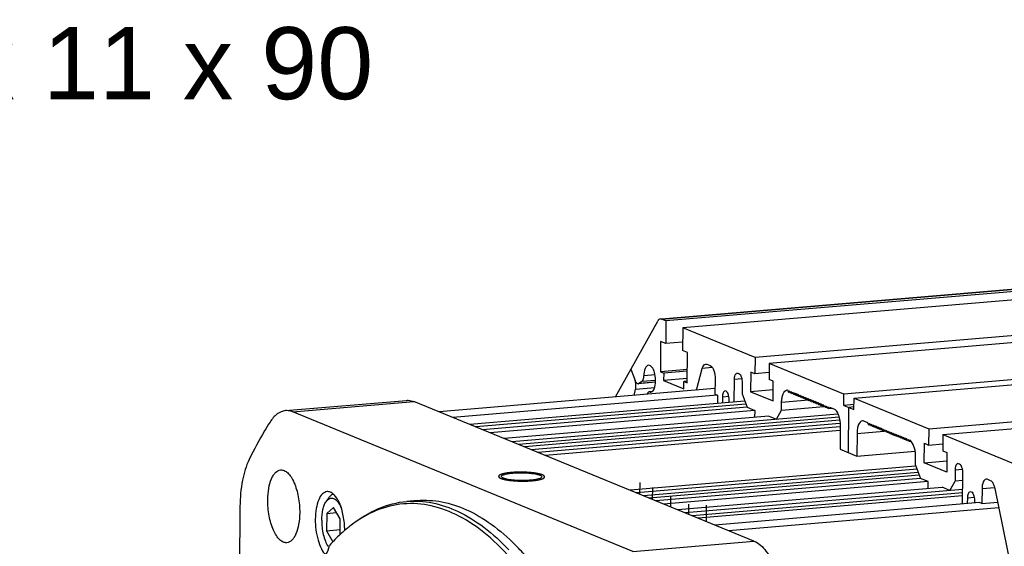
# Model space of a CAD drawing. Header units: millimetres. Extents: x 0 to 420, y 0 to 297.
# Tile 15 of 63: x 90 to 131, y 58 to 80. Entities that reach past the tile are written whole.
import ezdxf

# ---------------------------------------------------------------- set-up
doc = ezdxf.new("R2010")
doc.units = ezdxf.units.MM
doc.header["$LTSCALE"] = 23.1
doc.linetypes.add('CENTER', pattern=[0.6, 0.375, -0.075, 0.075, -0.075])
doc.layers.add('COMPONENTS', color=7, linetype='CONTINUOUS')
doc.layers.add('DETAIL', color=7, linetype='CONTINUOUS')
doc.styles.get("Standard").update_dxf_attribs({"font": 'arial.ttf'})

msp = doc.modelspace()

# ---------------------------------------------------------------- linework, layer by layer
at = {"layer": 'COMPONENTS', "color": 7, "linetype": 'CONTINUOUS'}
for p, q in [((116.27098, 67.83638), (160.81224, 71.62028)), ((116.27193, 67.82513), (160.82725, 71.61022)), ((160.87598, 71.52167), (116.45906, 67.74834)), ((161.05798, 71.19094), (117.15799, 67.46152)), ((162.83772, 69.85002), (120.17038, 66.22532)), ((163.42482, 69.60909), (120.75748, 65.98439)), ((162.95977, 68.02901), (123.86772, 64.70804)), ((114.36027, 64.58552), (116.12229, 67.74809)), ((116.45906, 67.74834), (116.27193, 67.82513)), ((116.45906, 67.74834), (116.44969, 66.80675)), ((124.28708, 64.53595), (162.89217, 67.81555)), ((117.15799, 67.46152), (117.14862, 66.51993)), ((120.17038, 66.22532), (117.15799, 67.46152)), ((116.24001, 66.89279), (116.22752, 65.63733)), ((116.44969, 66.80675), (116.24001, 66.89279)), ((117.15207, 66.86642), (116.44969, 66.80675)), ((117.3583, 66.43388), (117.14862, 66.51993)), ((117.3458, 65.17842), (117.3583, 66.43388)), ((120.17038, 66.22532), (120.16366, 65.55051)), ((120.75748, 65.98439), (120.75076, 65.30958)), ((123.86772, 64.70804), (120.75748, 65.98439)), ((127.39732, 63.25959), (162.39075, 66.23238)), ((115.00322, 65.73951), (115.17471, 65.27366)), ((117.35132, 65.7328), (116.22752, 65.63733)), ((116.22752, 65.63733), (116.3673, 65.57997)), ((116.3673, 65.57997), (116.36418, 65.2661)), ((117.35063, 65.6635), (116.3673, 65.57997)), ((117.73056, 64.87183), (117.97223, 65.77088)), ((118.38998, 65.80637), (117.97223, 65.77088)), ((118.16051, 65.9471), (118.30029, 65.88974)), ((119.45509, 65.57342), (119.49702, 65.55621)), ((119.98893, 65.62222), (119.98081, 64.80617)), ((120.16366, 65.55051), (119.98893, 65.62222)), ((120.75366, 65.60063), (120.16366, 65.55051)), ((127.98442, 63.01867), (162.2961, 65.93353)), ((116.03031, 65.19799), (115.30285, 65.13619)), ((115.45978, 65.22684), (115.33201, 65.14634)), ((116.03055, 65.20568), (115.33201, 65.14634)), ((116.03157, 65.27542), (115.45978, 65.22684)), ((116.00781, 65.50695), (115.54313, 65.46748)), ((117.34751, 65.34964), (116.36418, 65.2661)), ((116.36418, 65.2661), (117.20289, 64.92192)), ((117.20289, 64.92192), (117.20602, 65.23578)), ((117.33996, 65.24716), (117.20602, 65.23578)), ((117.20602, 65.23578), (117.3458, 65.17842)), ((118.50529, 65.33289), (118.49904, 64.70516)), ((119.30281, 64.37532), (119.31218, 65.31692)), ((119.61783, 65.34288), (119.31218, 65.31692)), ((119.63369, 65.18498), (119.629, 64.71418)), ((120.9255, 65.23788), (120.75076, 65.30958)), ((120.91738, 64.42183), (120.9255, 65.23788)), ((118.50135, 64.93731), (107.02099, 63.96203)), ((115.13724, 64.64792), (115.19903, 64.90766)), ((115.19903, 64.90766), (115.99241, 64.97506)), ((115.88629, 64.80951), (115.7649, 64.79919)), ((120.922, 64.88612), (119.98081, 64.80617)), ((119.98081, 64.80617), (120.91738, 64.42183)), ((121.52502, 64.87917), (121.55815, 64.78917)), ((121.55815, 64.78917), (121.59387, 64.85329)), ((121.55815, 64.78917), (121.62512, 64.79486)), ((121.59387, 64.85329), (121.62804, 64.76049)), ((121.62804, 64.76049), (121.66377, 64.82461)), ((121.62804, 64.76049), (121.69501, 64.76618)), ((121.66377, 64.82461), (121.69793, 64.7318)), ((121.69793, 64.7318), (121.73366, 64.79593)), ((121.73366, 64.79593), (121.76783, 64.70312)), ((121.76783, 64.70312), (121.80355, 64.76725)), ((121.80355, 64.76725), (121.83772, 64.67444)), ((100.62797, 64.01641), (105.66512, 64.44432)), ((100.93008, 63.96654), (105.96723, 64.39446)), ((120.12432, 58.5848), (105.96723, 64.39446)), ((118.60388, 64.66214), (107.59412, 63.72683)), ((119.74007, 64.41247), (108.29305, 63.44001)), ((118.49904, 64.70516), (118.60388, 64.66214)), ((118.60388, 64.66214), (118.60043, 64.31565)), ((118.81356, 64.57609), (118.81114, 64.33355)), ((119.08131, 64.59884), (118.81356, 64.57609)), ((119.09209, 64.35742), (119.09313, 64.46137)), ((119.629, 64.71418), (119.834, 64.15734)), ((121.27149, 64.04015), (121.27461, 64.35402)), ((122.39649, 64.44932), (121.27461, 64.35402)), ((121.69793, 64.7318), (121.76491, 64.73749)), ((121.76783, 64.70312), (121.8348, 64.70881)), ((121.83772, 64.67444), (121.87345, 64.73857)), ((121.83772, 64.67444), (121.90469, 64.68013)), ((121.87345, 64.73857), (121.90761, 64.64576)), ((121.90761, 64.64576), (121.94334, 64.70988)), ((121.90761, 64.64576), (121.97459, 64.65145)), ((121.94334, 64.70988), (121.97751, 64.61708)), ((121.97751, 64.61708), (122.01323, 64.6812)), ((121.97751, 64.61708), (122.04448, 64.62277)), ((122.01323, 64.6812), (122.0474, 64.58839)), ((122.0474, 64.58839), (122.08313, 64.65252)), ((122.0474, 64.58839), (122.11437, 64.59408)), ((122.08313, 64.65252), (122.11729, 64.55971)), ((122.11729, 64.55971), (122.15302, 64.62384)), ((122.11729, 64.55971), (122.18426, 64.5654)), ((122.15302, 64.62384), (122.18718, 64.53103)), ((122.18718, 64.53103), (122.22291, 64.59516)), ((122.18718, 64.53103), (122.25416, 64.53672)), ((122.22291, 64.59516), (122.25708, 64.50235)), ((122.25708, 64.50235), (122.2928, 64.56647)), ((122.25708, 64.50235), (122.32405, 64.50804)), ((122.2928, 64.56647), (122.32697, 64.47367)), ((122.32697, 64.47367), (122.3627, 64.53779)), ((122.32697, 64.47367), (122.39394, 64.47936)), ((122.3627, 64.53779), (122.39686, 64.44498)), ((122.39686, 64.44498), (122.43259, 64.50911)), ((122.39686, 64.44498), (122.46384, 64.45067)), ((122.43259, 64.50911), (122.46676, 64.4163)), ((122.46676, 64.4163), (122.50248, 64.48043)), ((122.46676, 64.4163), (122.53373, 64.42199)), ((122.50248, 64.48043), (122.53665, 64.38762)), ((122.53665, 64.38762), (122.57238, 64.45174)), ((122.53665, 64.38762), (122.60362, 64.39331)), ((122.57238, 64.45174), (122.60654, 64.35894)), ((122.60654, 64.35894), (122.64227, 64.42306)), ((122.60654, 64.35894), (122.67352, 64.36463)), ((122.64227, 64.42306), (122.67644, 64.33026)), ((122.67644, 64.33026), (122.71216, 64.39438)), ((122.67644, 64.33026), (122.74341, 64.33594)), ((122.71216, 64.39438), (122.74633, 64.30157)), ((122.74633, 64.30157), (122.78206, 64.3657)), ((122.78206, 64.3657), (122.81622, 64.27289)), ((122.81622, 64.27289), (122.85195, 64.33702)), ((122.85195, 64.33702), (122.88611, 64.24421)), ((123.86303, 64.23724), (123.86772, 64.70804)), ((124.28239, 64.06515), (124.28708, 64.53595)), ((124.28708, 64.53595), (127.39732, 63.25959)), ((115.08717, 58.15688), (100.93008, 63.96654)), ((119.78456, 64.29162), (108.54466, 63.33676)), ((119.834, 64.15734), (108.82423, 63.22203)), ((120.15521, 64.02884), (109.13875, 63.09296)), ((119.834, 64.15734), (120.1555, 64.0254)), ((120.1555, 64.0254), (120.15264, 63.73781)), ((121.05712, 63.6554), (121.27149, 64.04015)), ((121.27149, 64.04015), (123.0257, 64.18918)), ((122.74633, 64.30157), (122.8133, 64.30726)), ((122.81622, 64.27289), (122.88319, 64.27858)), ((122.88611, 64.24421), (122.92184, 64.30833)), ((122.88611, 64.24421), (122.95309, 64.2499)), ((122.92184, 64.30833), (122.95601, 64.21553)), ((122.95601, 64.21553), (122.99174, 64.27965)), ((122.95601, 64.21553), (123.02298, 64.22122)), ((122.99174, 64.27965), (123.0259, 64.18684)), ((123.0259, 64.18684), (123.06163, 64.25097)), ((123.0259, 64.18684), (123.09287, 64.19253)), ((123.06163, 64.25097), (123.09579, 64.15816)), ((123.09579, 64.15816), (123.13152, 64.22229)), ((123.09579, 64.15816), (123.16277, 64.16385)), ((123.13152, 64.22229), (123.16569, 64.12948)), ((123.16569, 64.12948), (123.20141, 64.19361)), ((123.16569, 64.12948), (123.23266, 64.13517)), ((123.20141, 64.19361), (123.23558, 64.1008)), ((123.23558, 64.1008), (123.27131, 64.16492)), ((123.23558, 64.1008), (123.39464, 64.11431)), ((123.27131, 64.16492), (123.44055, 64.09547)), ((124.28446, 64.27304), (123.86303, 64.23724)), ((123.86303, 64.23724), (124.28239, 64.06515)), ((124.05397, 62.268), (124.07271, 64.1512)), ((124.27363, 64.16827), (124.07271, 64.1512)), ((120.73562, 63.78734), (109.72585, 62.85203)), ((123.61948, 63.87308), (110.04736, 62.72009)), ((123.6655, 63.73851), (110.32693, 62.60536)), ((123.69124, 63.61953), (110.57156, 62.50498)), ((120.73562, 63.78734), (121.05712, 63.6554)), ((124.86787, 63.50974), (124.69863, 63.57919)), ((123.70292, 63.48204), (110.85113, 62.39025)), ((123.7143, 63.34799), (111.12371, 62.27839)), ((123.71227, 63.19102), (111.44027, 62.14848)), ((123.71388, 63.35301), (123.70451, 62.41142)), ((124.41281, 63.06619), (125.53087, 63.16117)), ((124.90204, 63.41693), (124.86787, 63.50974)), ((124.93777, 63.48106), (124.90204, 63.41693)), ((124.96901, 63.42262), (124.90204, 63.41693)), ((124.97193, 63.38825), (124.93777, 63.48106)), ((125.00766, 63.45237), (124.97193, 63.38825)), ((125.03891, 63.39394), (124.97193, 63.38825)), ((125.04183, 63.35957), (125.00766, 63.45237)), ((125.07755, 63.42369), (125.04183, 63.35957)), ((125.1088, 63.36526), (125.04183, 63.35957)), ((125.11172, 63.33088), (125.07755, 63.42369)), ((125.14745, 63.39501), (125.11172, 63.33088)), ((125.17869, 63.33657), (125.11172, 63.33088)), ((125.18161, 63.3022), (125.14745, 63.39501)), ((125.21734, 63.36633), (125.18161, 63.3022)), ((125.24858, 63.30789), (125.18161, 63.3022)), ((125.2515, 63.27352), (125.21734, 63.36633)), ((125.28723, 63.33765), (125.2515, 63.27352)), ((125.31848, 63.27921), (125.2515, 63.27352)), ((125.3214, 63.24484), (125.28723, 63.33765)), ((125.35712, 63.30896), (125.3214, 63.24484)), ((125.38837, 63.25053), (125.3214, 63.24484)), ((125.39129, 63.21616), (125.35712, 63.30896)), ((125.42702, 63.28028), (125.39129, 63.21616)), ((125.45826, 63.22185), (125.39129, 63.21616)), ((125.46118, 63.18747), (125.42702, 63.28028)), ((125.49691, 63.2516), (125.46118, 63.18747)), ((125.52816, 63.19316), (125.46118, 63.18747)), ((125.53108, 63.15879), (125.49691, 63.2516)), ((125.5668, 63.22292), (125.53108, 63.15879)), ((125.59805, 63.16448), (125.53108, 63.15879)), ((125.60097, 63.13011), (125.5668, 63.22292)), ((125.6367, 63.19424), (125.60097, 63.13011)), ((125.66794, 63.1358), (125.60097, 63.13011)), ((125.67086, 63.10143), (125.6367, 63.19424)), ((125.70659, 63.16555), (125.67086, 63.10143)), ((125.73784, 63.10712), (125.67086, 63.10143)), ((125.74076, 63.07275), (125.70659, 63.16555)), ((125.77648, 63.13687), (125.74076, 63.07275)), ((125.81065, 63.04406), (125.77648, 63.13687)), ((125.84638, 63.10819), (125.81065, 63.04406)), ((125.88054, 63.01538), (125.84638, 63.10819)), ((127.39732, 63.25959), (127.3906, 62.58478)), ((124.41281, 63.06619), (124.40344, 62.12459)), ((125.80773, 63.07844), (125.74076, 63.07275)), ((125.87762, 63.04975), (125.81065, 63.04406)), ((125.91627, 63.07951), (125.88054, 63.01538)), ((125.94751, 63.02107), (125.88054, 63.01538)), ((125.95043, 62.9867), (125.91627, 63.07951)), ((125.98616, 63.05083), (125.95043, 62.9867)), ((126.01741, 62.99239), (125.95043, 62.9867)), ((126.02033, 62.95802), (125.98616, 63.05083)), ((126.05605, 63.02214), (126.02033, 62.95802)), ((126.0873, 62.96371), (126.02033, 62.95802)), ((126.09022, 62.92934), (126.05605, 63.02214)), ((126.12595, 62.99346), (126.09022, 62.92934)), ((126.15719, 62.93503), (126.09022, 62.92934)), ((126.16011, 62.90065), (126.12595, 62.99346)), ((126.19584, 62.96478), (126.16011, 62.90065)), ((126.22709, 62.90634), (126.16011, 62.90065)), ((126.23001, 62.87197), (126.19584, 62.96478)), ((126.26573, 62.9361), (126.23001, 62.87197)), ((126.29698, 62.87766), (126.23001, 62.87197)), ((126.2999, 62.84329), (126.26573, 62.9361)), ((126.33563, 62.90741), (126.2999, 62.84329)), ((126.36687, 62.84898), (126.2999, 62.84329)), ((126.36979, 62.81461), (126.33563, 62.90741)), ((126.40552, 62.87873), (126.36979, 62.81461)), ((126.43677, 62.8203), (126.36979, 62.81461)), ((126.43969, 62.78593), (126.40552, 62.87873)), ((126.47541, 62.85005), (126.43969, 62.78593)), ((126.50666, 62.79161), (126.43969, 62.78593)), ((126.50958, 62.75724), (126.47541, 62.85005)), ((126.54531, 62.82137), (126.50958, 62.75724)), ((126.57655, 62.76293), (126.50958, 62.75724)), ((126.57947, 62.72856), (126.54531, 62.82137)), ((126.61412, 62.79074), (126.57947, 62.72856)), ((126.66915, 62.73618), (126.57947, 62.72856)), ((127.98442, 63.01867), (127.9777, 62.34385)), ((127.98442, 63.01867), (130.99681, 61.78247)), ((123.70451, 62.41142), (124.40344, 62.12459)), ((124.40344, 62.12459), (126.82952, 62.3307)), ((127.20775, 61.84044), (127.21587, 62.65649)), ((127.21587, 62.65649), (127.3906, 62.58478)), ((127.3906, 62.58478), (127.9806, 62.63491)), ((127.9777, 62.34385), (128.15244, 62.27215)), ((126.84895, 61.75132), (126.85207, 62.06518)), ((127.20775, 61.84044), (128.14894, 61.9204)), ((128.15244, 62.27215), (128.14432, 61.4561)), ((126.85242, 61.7105), (114.96783, 60.70087)), ((126.91183, 61.58053), (115.24041, 60.58901)), ((126.84895, 61.75132), (127.05395, 61.19448)), ((128.14432, 61.4561), (127.20775, 61.84044)), ((128.49612, 61.54809), (128.49144, 61.07729)), ((128.49612, 61.54809), (128.80177, 61.57405)), ((128.68097, 61.78738), (128.63903, 61.80459)), ((126.96126, 61.44625), (115.51998, 60.47428)), ((127.00451, 61.32875), (115.76461, 60.3739)), ((127.05395, 61.19448), (116.04418, 60.25917)), ((127.37545, 61.06254), (116.36569, 60.12723)), ((127.37545, 61.06254), (127.05395, 61.19448)), ((127.37256, 60.77149), (127.37545, 61.06254)), ((128.27707, 60.69254), (128.49144, 61.07729)), ((128.81453, 61.10474), (128.49144, 61.07729)), ((128.80481, 60.12807), (128.81763, 61.41615)), ((129.97243, 61.09983), (129.83264, 61.15719)), ((127.95586, 60.82104), (116.95279, 59.8863)), ((128.81088, 60.73789), (117.26731, 59.75723)), ((128.27707, 60.69254), (127.95557, 60.82448)), ((129.61828, 60.77244), (129.61203, 60.14471)), ((129.61828, 60.77244), (130.15172, 60.81776)), ((131.26529, 55.32365), (130.15568, 60.77113)), ((102.41152, 60.37411), (102.3122, 60.2245)), ((106.10952, 60.27482), (105.67778, 60.23814)), ((128.8095, 60.59929), (117.54688, 59.6425)), ((128.80826, 60.47455), (117.7985, 59.53925)), ((129.01553, 60.14597), (129.01794, 60.38851)), ((129.01794, 60.38851), (129.2857, 60.41126)), ((129.29751, 60.27378), (129.29648, 60.16983)), ((98.73476, 60.02628), (98.59268, 45.74995)), ((102.63156, 59.98767), (102.34838, 59.73998)), ((102.90752, 59.51052), (102.63156, 59.98767)), ((129.50719, 60.18773), (118.49743, 59.25243)), ((130.3183, 59.97276), (119.07055, 59.01723)), ((129.61203, 60.14471), (129.50719, 60.18773)), ((129.61203, 60.14471), (130.27186, 60.20077)), ((102.34838, 59.73998), (102.34116, 59.01514)), ((102.34838, 59.73998), (102.75484, 59.77451)), ((102.901, 58.85502), (102.90752, 59.51052)), ((102.34116, 59.01514), (102.90307, 59.06288)), ((102.34116, 59.01514), (102.60432, 58.56013)), ((115.08717, 58.15688), (120.12432, 58.5848))]:
    msp.add_line(p, q, dxfattribs=at)
at = {"layer": 'COMPONENTS', "color": 2, "linetype": 'CENTER'}
for p, q in [((115.3802, 60.53165), (115.3851, 61.02442)), ((115.9044, 60.31653), (115.90936, 60.81558)), ((116.65924, 60.00677), (116.66354, 60.43833)), ((117.4071, 59.69987), (117.41125, 60.11731)), ((118.14796, 59.39584), (118.15482, 60.08477))]:
    msp.add_line(p, q, dxfattribs=at)
at = {"layer": 'COMPONENTS', "color": 7, "linetype": 'CONTINUOUS'}
for centre, radius, start, end in [((114.66652, 65.08736), 0.54126, 15.861513, 20.132691), ((114.57062, 65.05967), 0.64108, 12.242704, 15.899577), ((115.82591, 64.89537), 0.10532, 266.796491, 275.216517), ((126.51447, 62.64678), 0.17508, 50.978732, 55.309583), ((106.9971, 54.47696), 5.9991, 130.206002, 130.803866), ((106.87556, 54.62167), 5.81012, 128.491715, 130.211869), ((106.66769, 54.88453), 5.475, 125.73569, 128.501203), ((102.76894, 51.01695), 10.48904, 40.968058, 44.907498)]:
    msp.add_arc(centre, radius, start, end, dxfattribs=at)
for points in [[(116.16646, 67.80508), (116.14838, 67.78925), (116.13399, 67.76908), (116.12229, 67.74809)], [(116.22651, 67.8326), (116.20458, 67.83073), (116.18303, 67.81959), (116.16646, 67.80508)], [(116.27193, 67.82513), (116.25774, 67.83096), (116.2418, 67.8339), (116.22651, 67.8326)], [(118.11465, 65.95448), (118.13007, 65.95588), (118.14618, 65.95298), (118.16051, 65.9471)], [(119.42468, 65.57837), (119.43491, 65.57926), (119.44559, 65.57732), (119.45509, 65.57342)], [(115.30229, 65.1362), (115.31273, 65.13699), (115.32315, 65.14076), (115.33201, 65.14634)], [(115.79033, 64.79599), (115.7999, 64.7928), (115.80996, 64.79077), (115.82002, 64.79021)], [(115.83548, 64.79048), (115.85344, 64.79213), (115.87127, 64.79883), (115.88648, 64.80852)], [(124.69863, 63.57919), (124.6797, 63.58696), (124.65845, 63.59088), (124.63807, 63.58915)], [(126.66925, 62.73673), (126.66011, 62.7481), (126.65044, 62.7591), (126.63996, 62.76924)], [(128.63903, 61.80459), (128.62953, 61.80849), (128.61886, 61.81044), (128.60863, 61.80954)], [(129.83264, 61.15719), (129.81839, 61.16304), (129.80238, 61.16596), (129.78703, 61.16462)]]:
    msp.add_open_spline(points, degree=3, dxfattribs=at)
for points, knots in [([(115.74018, 65.90635), (115.67751, 65.90108), (115.5577, 65.7344), (115.54579, 65.5725), (115.54313, 65.46748)], [0, 0, 0, 0, 0.37446597, 1, 1, 1, 1]), ([(116.00365, 65.01243), (116.02781, 65.10646), (116.04311, 65.30865), (115.99714, 65.59073), (115.91616, 65.8118), (115.79167, 65.91068), (115.74018, 65.90635)], [0, 0, 0, 0, 0.29030776, 0.59712649, 0.84547235, 1, 1, 1, 1]), ([(117.97223, 65.77088), (117.97903, 65.7962), (118.00237, 65.86892), (118.06165, 65.94968), (118.11465, 65.95448)], [0, 0, 0, 0, 0.33013457, 1, 1, 1, 1]), ([(118.30029, 65.88974), (118.3765, 65.85846), (118.47885, 65.64885), (118.50649, 65.45381), (118.50529, 65.33289)], [0, 0, 0, 0, 0.40519991, 1, 1, 1, 1]), ([(119.31218, 65.31692), (119.3128, 65.37912), (119.31857, 65.47455), (119.38769, 65.57514), (119.42468, 65.57837)], [0, 0, 0, 0, 0.62624356, 1, 1, 1, 1]), ([(115.17471, 65.27366), (115.18219, 65.25334), (115.20598, 65.19728), (115.25991, 65.13299), (115.30229, 65.1362)], [0, 0, 0, 0, 0.33751211, 1, 1, 1, 1]), ([(115.19903, 64.90766), (115.2042, 64.92938), (115.21923, 65.02479), (115.21288, 65.12322), (115.19712, 65.19562)], [0, 0, 0, 0, 0.23157795, 1, 1, 1, 1]), ([(115.45978, 65.22684), (115.48953, 65.24559), (115.53164, 65.33068), (115.54182, 65.41586), (115.54313, 65.46748)], [0, 0, 0, 0, 0.40510928, 1, 1, 1, 1]), ([(119.49702, 65.55621), (119.54783, 65.53536), (119.61606, 65.39562), (119.63449, 65.26559), (119.63369, 65.18498)], [0, 0, 0, 0, 0.40519991, 1, 1, 1, 1]), ([(115.76449, 64.79912), (115.75675, 64.7984), (115.71968, 64.787), (115.69754, 64.75035), (115.68557, 64.72295)], [0, 0, 0, 0, 0.20634755, 1, 1, 1, 1]), ([(115.79033, 64.79599), (115.78613, 64.79739), (115.77757, 64.79937), (115.76877, 64.79951), (115.76449, 64.79912)], [0, 0, 0, 0, 0.50786127, 1, 1, 1, 1]), ([(115.88648, 64.80852), (115.89981, 64.81702), (115.95923, 64.87152), (115.98782, 64.95078), (116.00365, 65.01243)], [0, 0, 0, 0, 0.19899611, 1, 1, 1, 1]), ([(118.92623, 64.83758), (118.88924, 64.83441), (118.81991, 64.73386), (118.81418, 64.63836), (118.81356, 64.57609)], [0, 0, 0, 0, 0.37347454, 1, 1, 1, 1]), ([(119.09313, 64.46137), (119.09403, 64.55162), (119.08195, 64.68314), (118.97959, 64.84215), (118.92623, 64.83758)], [0, 0, 0, 0, 0.62758375, 1, 1, 1, 1]), ([(121.27461, 64.35402), (121.27528, 64.42145), (121.28664, 64.54808), (121.33182, 64.73594), (121.42515, 64.86862), (121.49913, 64.87899)], [0, 0, 0, 0, 0.33787891, 0.62577254, 1, 1, 1, 1]), ([(121.49913, 64.87899), (121.50339, 64.87958), (121.51204, 64.88025), (121.52071, 64.87973), (121.52502, 64.87917)], [0, 0, 0, 0, 0.49812253, 1, 1, 1, 1]), ([(105.66525, 64.44434), (105.69013, 64.44645), (105.79289, 64.44869), (105.89542, 64.42393), (105.96723, 64.39446)], [0, 0, 0, 0, 0.24334548, 1, 1, 1, 1]), ([(115.68557, 64.72295), (115.68378, 64.71887), (115.68035, 64.71044), (115.67729, 64.70186), (115.67582, 64.69746)], [0, 0, 0, 0, 0.48966081, 1, 1, 1, 1]), ([(100.62811, 64.01642), (100.50578, 64.00605), (100.23979, 63.88864), (100.06512, 63.66874), (99.98446, 63.54064)], [0, 0, 0, 0, 0.44782134, 1, 1, 1, 1]), ([(100.93008, 63.96654), (100.9053, 63.97671), (100.80858, 64.01083), (100.70361, 64.02282), (100.62811, 64.01642)], [0, 0, 0, 0, 0.26112355, 1, 1, 1, 1]), ([(123.44055, 64.09547), (123.4839, 64.07768), (123.56674, 63.99296), (123.68231, 63.74536), (123.71548, 63.51424), (123.71388, 63.35301)], [0, 0, 0, 0, 0.17156647, 0.40954441, 1, 1, 1, 1]), ([(99.98446, 63.54064), (99.90787, 63.41904), (99.59826, 62.91156), (99.3165, 62.38727), (99.11675, 61.98324)], [0, 0, 0, 0, 0.2417717, 1, 1, 1, 1]), ([(124.63807, 63.58915), (124.56408, 63.58283), (124.46969, 63.44719), (124.42498, 63.26078), (124.41348, 63.13372), (124.41281, 63.06619)], [0, 0, 0, 0, 0.37255364, 0.66117309, 1, 1, 1, 1]), ([(126.63996, 62.76924), (126.63747, 62.77165), (126.63249, 62.77629), (126.62731, 62.7807), (126.6247, 62.78281)], [0, 0, 0, 0, 0.50819461, 1, 1, 1, 1]), ([(126.85207, 62.06518), (126.85337, 62.19487), (126.82575, 62.42974), (126.73515, 62.65475), (126.66925, 62.73673)], [0, 0, 0, 0, 0.55218319, 1, 1, 1, 1]), ([(99.11675, 61.98324), (98.98222, 61.71113), (98.79551, 61.05959), (98.73839, 60.39113), (98.73476, 60.02628)], [0, 0, 0, 0, 0.45413396, 1, 1, 1, 1]), ([(99.89086, 60.3065), (99.89246, 60.46692), (99.91654, 60.76416), (100.00632, 61.10976), (100.11743, 61.3264), (100.22833, 61.47191), (100.34844, 61.54193), (100.426, 61.54854)], [0, 0, 0, 0, 0.33404092, 0.61856933, 0.73668503, 0.83790667, 1, 1, 1, 1]), ([(100.426, 61.54854), (100.47575, 61.55278), (100.58781, 61.53055), (100.73676, 61.42045), (100.87285, 61.2473), (101.04255, 60.92149), (101.18302, 60.41804), (101.22107, 59.98618), (101.21883, 59.76154)], [0, 0, 0, 0, 0.07138098, 0.15583401, 0.25979794, 0.38389427, 0.67885198, 1, 1, 1, 1]), ([(128.60863, 61.80954), (128.57164, 61.80631), (128.50251, 61.70572), (128.49674, 61.6103), (128.49612, 61.54809)], [0, 0, 0, 0, 0.37375644, 1, 1, 1, 1]), ([(128.81763, 61.41615), (128.81843, 61.49676), (128.80001, 61.62679), (128.73178, 61.76653), (128.68097, 61.78738)], [0, 0, 0, 0, 0.59480009, 1, 1, 1, 1]), ([(109.69967, 61.20537), (109.68715, 61.21051), (109.65471, 61.22531), (109.61502, 61.25364), (109.61528, 61.27794)], [0, 0, 0, 0, 0.35749799, 1, 1, 1, 1]), ([(109.61528, 61.27794), (109.61543, 61.2916), (109.64142, 61.32405), (109.7446, 61.36937), (109.84448, 61.38927), (109.92071, 61.40079)], [0, 0, 0, 0, 0.12020285, 0.32146053, 1, 1, 1, 1]), ([(110.78558, 61.11608), (110.57812, 61.10078), (110.277, 61.10216), (109.91496, 61.14549), (109.7605, 61.1804), (109.69967, 61.20537)], [0, 0, 0, 0, 0.56996128, 0.81982519, 1, 1, 1, 1]), ([(109.92071, 61.40079), (109.93654, 61.40318), (110.00437, 61.41261), (110.07258, 61.41918), (110.1249, 61.42304)], [0, 0, 0, 0, 0.23384944, 1, 1, 1, 1]), ([(110.1249, 61.42304), (110.33236, 61.43833), (110.63348, 61.43695), (110.99552, 61.39363), (111.14997, 61.35871), (111.21081, 61.33375)], [0, 0, 0, 0, 0.56996128, 0.81982519, 1, 1, 1, 1]), ([(110.98977, 61.13833), (110.97394, 61.13594), (110.90611, 61.1265), (110.8379, 61.11994), (110.78558, 61.11608)], [0, 0, 0, 0, 0.23384944, 1, 1, 1, 1]), ([(111.2952, 61.26117), (111.29505, 61.24751), (111.26905, 61.21507), (111.16587, 61.16975), (111.066, 61.14984), (110.98977, 61.13833)], [0, 0, 0, 0, 0.12020285, 0.32146053, 1, 1, 1, 1]), ([(111.21081, 61.33375), (111.22332, 61.32861), (111.25577, 61.3138), (111.29546, 61.28548), (111.2952, 61.26117)], [0, 0, 0, 0, 0.35749799, 1, 1, 1, 1]), ([(129.78703, 61.16462), (129.73155, 61.15978), (129.62786, 61.00889), (129.61921, 60.86576), (129.61828, 60.77244)], [0, 0, 0, 0, 0.37375644, 1, 1, 1, 1]), ([(130.15568, 60.77113), (130.14045, 60.84589), (130.10374, 60.96727), (130.02051, 61.0801), (129.97243, 61.09983)], [0, 0, 0, 0, 0.59478689, 1, 1, 1, 1]), ([(102.36175, 60.64556), (102.29031, 60.63947), (102.1322, 60.54594), (101.9882, 60.28316), (101.89185, 59.92369), (101.87033, 59.64933), (101.86886, 59.50157)], [0, 0, 0, 0, 0.16225916, 0.38079784, 0.66561734, 1, 1, 1, 1]), ([(103.09214, 59.02858), (103.09224, 59.23307), (103.05486, 59.62491), (102.92443, 60.08095), (102.76882, 60.37485), (102.64452, 60.53075), (102.50876, 60.62963), (102.40701, 60.64942), (102.36175, 60.64556)], [0, 0, 0, 0, 0.32218459, 0.61663142, 0.74032938, 0.8440188, 0.92843351, 1, 1, 1, 1]), ([(129.01794, 60.38851), (129.01856, 60.45078), (129.02429, 60.54628), (129.09362, 60.64683), (129.13061, 60.64999)], [0, 0, 0, 0, 0.62652546, 1, 1, 1, 1]), ([(129.13061, 60.64999), (129.18397, 60.65456), (129.28633, 60.49555), (129.29841, 60.36404), (129.29751, 60.27378)], [0, 0, 0, 0, 0.37241625, 1, 1, 1, 1]), ([(100.68369, 58.5195), (100.63394, 58.51525), (100.52188, 58.53748), (100.37294, 58.64758), (100.23684, 58.82074), (100.06714, 59.14655), (99.92667, 59.64999), (99.88863, 60.08186), (99.89086, 60.3065)], [0, 0, 0, 0, 0.07138098, 0.15583401, 0.25979794, 0.38389427, 0.67885198, 1, 1, 1, 1]), ([(102.31217, 60.22445), (102.3324, 60.25493), (102.37527, 60.30837), (102.45514, 60.36491), (102.54372, 60.38578), (102.63429, 60.36769), (102.72114, 60.31471), (102.83896, 60.19413), (102.90441, 60.07347), (102.94285, 59.98537)], [0, 0, 0, 0, 0.1250725, 0.23185404, 0.32859173, 0.42737862, 0.53943102, 0.67137539, 1, 1, 1, 1]), ([(102.41153, 60.3741), (102.4388, 60.41518), (102.49704, 60.48612), (102.57844, 60.5325), (102.6182, 60.54314)], [0, 0, 0, 0, 0.54506016, 1, 1, 1, 1]), ([(103.38425, 59.26856), (103.72522, 59.53971), (104.44685, 59.99051), (105.27561, 60.20395), (105.67778, 60.23814)], [0, 0, 0, 0, 0.51908062, 1, 1, 1, 1]), ([(105.67778, 60.23814), (106.03139, 60.2682), (106.77355, 60.22227), (107.86918, 59.84052), (108.94395, 59.16411), (109.59906, 58.56367), (109.92187, 58.22543)], [0, 0, 0, 0, 0.21956557, 0.45286315, 0.71072328, 1, 1, 1, 1]), ([(106.1098, 60.27484), (106.44982, 60.30372), (107.16136, 60.26379), (108.21454, 59.91468), (109.25031, 59.29166), (109.8849, 58.73543), (110.19777, 58.42184)], [0, 0, 0, 0, 0.22127744, 0.45542262, 0.71274908, 1, 1, 1, 1]), ([(102.13509, 59.46361), (102.13655, 59.61055), (102.15634, 59.82172), (102.23114, 60.07465), (102.28263, 60.17996), (102.31217, 60.22445)], [0, 0, 0, 0, 0.55842116, 0.79705101, 1, 1, 1, 1]), ([(112.31794, 54.35757), (112.01734, 54.95474), (111.39567, 56.06599), (110.34273, 57.53824), (109.23104, 58.70971), (108.07454, 59.55973), (106.88516, 60.06744), (105.68201, 60.20596), (104.50649, 59.95931), (103.80256, 59.56781), (103.47003, 59.3287)], [0, 0, 0, 0, 0.17237897, 0.32766948, 0.46555851, 0.58710504, 0.69526357, 0.79529859, 0.89439693, 1, 1, 1, 1]), ([(101.21883, 59.76154), (101.21723, 59.60112), (101.19315, 59.30388), (101.10338, 58.95828), (100.99226, 58.74163), (100.88136, 58.59613), (100.76126, 58.52611), (100.68369, 58.5195)], [0, 0, 0, 0, 0.33404092, 0.61856933, 0.73668503, 0.83790667, 1, 1, 1, 1]), ([(101.86886, 59.50157), (101.86594, 59.20766), (101.91806, 58.77933), (102.09899, 58.28168), (102.22468, 58.07913), (102.2963, 58.00239)], [0, 0, 0, 0, 0.55626877, 0.80134279, 1, 1, 1, 1]), ([(102.13509, 59.46361), (102.13407, 59.36064), (102.14471, 59.15581), (102.19491, 58.8608), (102.27568, 58.59538), (102.35267, 58.43658), (102.39682, 58.36845)], [0, 0, 0, 0, 0.27119805, 0.5386971, 0.78619748, 1, 1, 1, 1]), ([(103.07686, 59.01798), (103.02333, 58.97177), (102.80635, 58.77772), (102.60267, 58.56895), (102.45578, 58.40471)], [0, 0, 0, 0, 0.24296737, 1, 1, 1, 1]), ([(102.09125, 57.82176), (102.18227, 57.85462), (102.35343, 58.04491), (102.42449, 58.26976), (102.45578, 58.40471)], [0, 0, 0, 0, 0.41125925, 1, 1, 1, 1]), ([(120.12432, 58.5848), (120.32491, 58.50248), (120.71305, 58.12517), (120.94329, 57.6647), (121.0538, 57.38941)], [0, 0, 0, 0, 0.42227928, 1, 1, 1, 1])]:
    msp.add_open_spline(points, degree=3, knots=knots, dxfattribs=at)
at = {"layer": 'COMPONENTS', "color": 2, "linetype": 'CONTINUOUS'}
for points in [[(110.03588, 61.44165), (110.02257, 61.44019), (110.0026, 61.438), (109.97598, 61.43508), (109.95601, 61.43289), (109.93605, 61.4307), (109.91941, 61.42887), (109.90609, 61.42741), (109.89777, 61.4265), (109.89112, 61.42577), (109.88613, 61.42522), (109.88197, 61.42476), (109.87905, 61.42445), (109.8774, 61.42426), (109.87609, 61.42414), (109.87508, 61.42394), (109.87363, 61.4237), (109.87113, 61.42327), (109.86754, 61.42266), (109.86324, 61.42193), (109.8575, 61.42095), (109.85033, 61.41973), (109.83886, 61.41778), (109.82451, 61.41534), (109.8073, 61.41242), (109.79009, 61.40949), (109.77575, 61.40705), (109.76428, 61.4051), (109.75711, 61.40388), (109.75137, 61.40291), (109.74707, 61.40217), (109.74349, 61.40156), (109.74097, 61.40114), (109.73956, 61.40089), (109.7384, 61.40072), (109.73762, 61.40049), (109.73644, 61.40019), (109.73445, 61.39967), (109.73156, 61.39894), (109.72812, 61.39805), (109.72352, 61.39686), (109.71777, 61.39538), (109.70857, 61.39302), (109.69707, 61.39006), (109.68328, 61.38651), (109.66948, 61.38296), (109.65798, 61.38), (109.64878, 61.37763), (109.64303, 61.37615), (109.63844, 61.37497), (109.63498, 61.37408), (109.63212, 61.37334), (109.63009, 61.37282), (109.62897, 61.37252), (109.62802, 61.37231), (109.62748, 61.37204), (109.62662, 61.3717), (109.62518, 61.3711), (109.62309, 61.37024), (109.62059, 61.36921), (109.61726, 61.36784), (109.61309, 61.36613), (109.60643, 61.36338), (109.5981, 61.35995), (109.5881, 61.35584), (109.57977, 61.35241), (109.57311, 61.34966), (109.56811, 61.34761), (109.56311, 61.34555), (109.55894, 61.34383), (109.55561, 61.34246), (109.55353, 61.3416), (109.55186, 61.34092), (109.55061, 61.3404), (109.54958, 61.33997), (109.54884, 61.33967), (109.54844, 61.3395), (109.54807, 61.33938), (109.54795, 61.33924), (109.54771, 61.33906), (109.54732, 61.33874), (109.54675, 61.33828), (109.54606, 61.33773), (109.54515, 61.337), (109.54401, 61.33609), (109.54219, 61.33463), (109.53991, 61.3328), (109.53718, 61.33061), (109.53445, 61.32842), (109.53081, 61.3255), (109.52625, 61.32185), (109.5217, 61.3182), (109.51805, 61.31528), (109.51532, 61.31309), (109.51259, 61.3109), (109.51031, 61.30908), (109.50849, 61.30762), (109.50735, 61.30671), (109.50644, 61.30598), (109.50575, 61.30543), (109.50519, 61.30497), (109.50478, 61.30465), (109.50457, 61.30447), (109.50435, 61.30433), (109.50437, 61.30419), (109.50431, 61.304), (109.50426, 61.30367), (109.50415, 61.3032), (109.50404, 61.30263), (109.50388, 61.30187), (109.50368, 61.30092), (109.50337, 61.29941), (109.50298, 61.29751), (109.50251, 61.29524), (109.50204, 61.29297), (109.50142, 61.28994), (109.50063, 61.28615), (109.49985, 61.28236), (109.49923, 61.27933), (109.49876, 61.27706), (109.49829, 61.27479), (109.4979, 61.27289), (109.49758, 61.27138), (109.49739, 61.27043), (109.49723, 61.26967), (109.49711, 61.2691), (109.49702, 61.26863), (109.49694, 61.2683), (109.49692, 61.26811), (109.49684, 61.26797), (109.497, 61.26783), (109.49714, 61.26764), (109.49741, 61.26731), (109.49778, 61.26683), (109.49824, 61.26627), (109.49884, 61.26551), (109.4996, 61.26456), (109.50081, 61.26305), (109.50232, 61.26116), (109.50413, 61.25889), (109.50594, 61.25662), (109.50836, 61.2536), (109.51138, 61.24982), (109.5144, 61.24603), (109.51681, 61.24301), (109.51863, 61.24074), (109.52044, 61.23847), (109.52195, 61.23658), (109.52316, 61.23507), (109.52391, 61.23412), (109.52452, 61.23336), (109.52497, 61.2328), (109.52535, 61.23232), (109.5256, 61.23199), (109.52577, 61.23181), (109.52583, 61.23166), (109.52614, 61.23152), (109.52647, 61.23134), (109.52708, 61.23102), (109.52793, 61.23055), (109.52896, 61.23), (109.53033, 61.22926), (109.53205, 61.22834), (109.53479, 61.22686), (109.53822, 61.22501), (109.54234, 61.2228), (109.54645, 61.22058), (109.55194, 61.21763), (109.5588, 61.21393), (109.56566, 61.21024), (109.57115, 61.20728), (109.57526, 61.20507), (109.57938, 61.20285), (109.58281, 61.201), (109.58556, 61.19953), (109.58761, 61.19842), (109.58933, 61.19749), (109.59052, 61.19685), (109.59123, 61.19648), (109.59166, 61.19619), (109.59251, 61.19595), (109.5935, 61.19562), (109.59531, 61.19503), (109.59784, 61.1942), (109.60091, 61.1932), (109.60498, 61.19186), (109.61008, 61.1902), (109.6162, 61.18819), (109.62232, 61.18619), (109.63048, 61.18352), (109.64068, 61.18019), (109.65292, 61.17618), (109.66311, 61.17285), (109.67127, 61.17018), (109.67637, 61.16851), (109.68045, 61.16717), (109.68351, 61.16617), (109.68607, 61.16534), (109.68783, 61.16475), (109.68888, 61.16442), (109.68956, 61.16416), (109.69064, 61.16395), (109.69193, 61.16366), (109.69427, 61.16315), (109.69757, 61.16242), (109.70154, 61.16154), (109.70683, 61.16038), (109.71345, 61.15892), (109.72404, 61.15658), (109.73728, 61.15367), (109.75316, 61.15016), (109.76904, 61.14666), (109.78228, 61.14374), (109.79286, 61.14141), (109.79948, 61.13995), (109.80478, 61.13878), (109.80875, 61.13791), (109.81206, 61.13718), (109.81436, 61.13667), (109.81571, 61.13638), (109.81663, 61.13614), (109.81789, 61.13598), (109.81944, 61.13574), (109.82221, 61.13532), (109.82615, 61.13472), (109.83088, 61.13401), (109.83719, 61.13305), (109.84507, 61.13186), (109.85769, 61.12994), (109.87346, 61.12756), (109.89238, 61.12469), (109.9113, 61.12182), (109.92707, 61.11943), (109.93969, 61.11752), (109.94757, 61.11633), (109.95388, 61.11537), (109.95861, 61.11466), (109.96256, 61.11406), (109.9653, 61.11364), (109.9669, 61.1134), (109.96802, 61.11321), (109.96944, 61.11309), (109.97122, 61.11291), (109.97439, 61.1126), (109.97889, 61.11215), (109.9843, 61.11161), (109.99151, 61.11089), (110.00053, 61.10999), (110.01495, 61.10856), (110.03299, 61.10676), (110.05462, 61.10461), (110.07626, 61.10246), (110.09429, 61.10066), (110.10872, 61.09923), (110.11954, 61.09815), (110.12856, 61.09726), (110.13486, 61.09662), (110.13848, 61.09628), (110.14113, 61.09597), (110.14403, 61.09585), (110.14781, 61.09562), (110.15446, 61.09525), (110.16395, 61.09472), (110.17533, 61.09408), (110.19051, 61.09322), (110.20949, 61.09215), (110.23226, 61.09087), (110.25504, 61.08959), (110.27401, 61.08852), (110.28919, 61.08767), (110.30058, 61.08703), (110.31006, 61.08648), (110.31767, 61.08608), (110.32331, 61.08568), (110.32921, 61.08566), (110.33699, 61.0855), (110.34675, 61.08534), (110.35845, 61.08513), (110.37405, 61.08486), (110.39355, 61.08452), (110.41695, 61.08412), (110.44035, 61.08371), (110.46375, 61.0833), (110.48325, 61.08297), (110.4969, 61.08272), (110.5047, 61.08261), (110.51057, 61.08243), (110.51633, 61.08263), (110.52405, 61.08276), (110.53754, 61.08306), (110.55683, 61.08345), (110.57996, 61.08394), (110.6031, 61.08442), (110.62623, 61.08491), (110.64552, 61.08531), (110.66094, 61.08564), (110.67251, 61.08588), (110.68215, 61.08608), (110.6889, 61.08621), (110.69275, 61.08631), (110.69567, 61.08633), (110.69843, 61.08654), (110.70217, 61.08676), (110.70869, 61.08717), (110.71801, 61.08775), (110.7292, 61.08844), (110.74411, 61.08937), (110.76275, 61.09053), (110.79258, 61.09238), (110.82986, 61.09469), (110.85968, 61.09654), (110.8746, 61.09747)], [(110.8746, 61.09747), (110.88791, 61.09893), (110.90788, 61.10112), (110.9345, 61.10404), (110.95447, 61.10623), (110.97443, 61.10842), (110.99107, 61.11024), (111.00438, 61.11171), (111.0127, 61.11262), (111.01936, 61.11335), (111.02435, 61.1139), (111.0285, 61.11435), (111.03143, 61.11467), (111.03307, 61.11486), (111.03438, 61.11498), (111.0354, 61.11518), (111.03685, 61.11542), (111.03935, 61.11585), (111.04294, 61.11645), (111.04724, 61.11719), (111.05298, 61.11816), (111.06015, 61.11938), (111.07162, 61.12133), (111.08596, 61.12377), (111.10317, 61.1267), (111.12038, 61.12962), (111.13473, 61.13206), (111.1462, 61.13401), (111.15337, 61.13523), (111.15911, 61.13621), (111.16341, 61.13694), (111.16699, 61.13755), (111.16951, 61.13798), (111.17092, 61.13822), (111.17207, 61.13839), (111.17286, 61.13863), (111.17403, 61.13892), (111.17603, 61.13944), (111.17891, 61.14018), (111.18236, 61.14107), (111.18696, 61.14225), (111.19271, 61.14373), (111.20191, 61.1461), (111.2134, 61.14906), (111.2272, 61.15261), (111.241, 61.15616), (111.2525, 61.15912), (111.26169, 61.16149), (111.26744, 61.16297), (111.27204, 61.16415), (111.27549, 61.16504), (111.27836, 61.16578), (111.28039, 61.16629), (111.28151, 61.16659), (111.28246, 61.1668), (111.283, 61.16707), (111.28386, 61.16741), (111.2853, 61.16802), (111.28739, 61.16887), (111.28989, 61.1699), (111.29322, 61.17127), (111.29739, 61.17299), (111.30405, 61.17573), (111.31238, 61.17916), (111.32238, 61.18328), (111.33071, 61.18671), (111.33737, 61.18945), (111.34237, 61.19151), (111.34737, 61.19357), (111.35153, 61.19528), (111.35487, 61.19665), (111.35695, 61.19751), (111.35862, 61.1982), (111.35987, 61.19871), (111.3609, 61.19914), (111.36164, 61.19944), (111.36204, 61.19961), (111.3624, 61.19974), (111.36252, 61.19988), (111.36277, 61.20006), (111.36316, 61.20038), (111.36373, 61.20084), (111.36441, 61.20138), (111.36533, 61.20211), (111.36646, 61.20303), (111.36829, 61.20449), (111.37056, 61.20631), (111.3733, 61.2085), (111.37603, 61.21069), (111.37967, 61.21361), (111.38423, 61.21726), (111.38878, 61.22091), (111.39243, 61.22383), (111.39516, 61.22602), (111.39789, 61.22821), (111.40017, 61.23004), (111.40199, 61.2315), (111.40313, 61.23241), (111.40404, 61.23314), (111.40473, 61.23369), (111.40529, 61.23414), (111.4057, 61.23446), (111.40591, 61.23465), (111.40613, 61.23478), (111.40611, 61.23492), (111.40616, 61.23511), (111.40622, 61.23545), (111.40633, 61.23592), (111.40644, 61.23649), (111.4066, 61.23724), (111.40679, 61.23819), (111.40711, 61.23971), (111.4075, 61.2416), (111.40797, 61.24387), (111.40844, 61.24615), (111.40906, 61.24918), (111.40984, 61.25297), (111.41063, 61.25675), (111.41125, 61.25978), (111.41172, 61.26206), (111.41219, 61.26433), (111.41258, 61.26622), (111.41289, 61.26774), (111.41309, 61.26869), (111.41325, 61.26944), (111.41337, 61.27001), (111.41346, 61.27048), (111.41354, 61.27082), (111.41356, 61.27101), (111.41364, 61.27115), (111.41347, 61.27129), (111.41334, 61.27148), (111.41307, 61.27181), (111.41269, 61.27228), (111.41224, 61.27285), (111.41164, 61.27361), (111.41088, 61.27455), (111.40967, 61.27606), (111.40816, 61.27796), (111.40635, 61.28022), (111.40454, 61.28249), (111.40212, 61.28552), (111.3991, 61.2893), (111.39608, 61.29308), (111.39366, 61.29611), (111.39185, 61.29838), (111.39004, 61.30065), (111.38853, 61.30254), (111.38732, 61.30405), (111.38657, 61.30499), (111.38596, 61.30575), (111.38551, 61.30632), (111.38513, 61.30679), (111.38487, 61.30712), (111.38471, 61.30731), (111.38464, 61.30745), (111.38433, 61.30759), (111.38401, 61.30778), (111.3834, 61.3081), (111.38255, 61.30856), (111.38152, 61.30911), (111.38014, 61.30985), (111.37843, 61.31078), (111.37569, 61.31225), (111.37226, 61.3141), (111.36814, 61.31632), (111.36402, 61.31853), (111.35854, 61.32149), (111.35168, 61.32518), (111.34482, 61.32888), (111.33933, 61.33183), (111.33521, 61.33405), (111.3311, 61.33627), (111.32767, 61.33811), (111.32492, 61.33959), (111.32287, 61.3407), (111.32114, 61.34162), (111.31996, 61.34227), (111.31925, 61.34264), (111.31882, 61.34292), (111.31797, 61.34316), (111.31698, 61.3435), (111.31517, 61.34408), (111.31263, 61.34492), (111.30957, 61.34592), (111.30549, 61.34725), (111.30039, 61.34892), (111.29427, 61.35092), (111.28816, 61.35292), (111.28, 61.35559), (111.2698, 61.35893), (111.25756, 61.36293), (111.24736, 61.36627), (111.23921, 61.36894), (111.23411, 61.37061), (111.23003, 61.37194), (111.22697, 61.37294), (111.22441, 61.37378), (111.22264, 61.37436), (111.2216, 61.37469), (111.22092, 61.37495), (111.21984, 61.37516), (111.21854, 61.37546), (111.21621, 61.37596), (111.21291, 61.3767), (111.20894, 61.37757), (111.20364, 61.37874), (111.19703, 61.3802), (111.18644, 61.38253), (111.1732, 61.38545), (111.15732, 61.38895), (111.14144, 61.39245), (111.1282, 61.39537), (111.11761, 61.39771), (111.111, 61.39917), (111.1057, 61.40033), (111.10173, 61.40121), (111.09842, 61.40194), (111.09611, 61.40245), (111.09477, 61.40274), (111.09384, 61.40297), (111.09259, 61.40314), (111.09104, 61.40338), (111.08826, 61.40379), (111.08433, 61.40439), (111.0796, 61.40511), (111.07329, 61.40607), (111.0654, 61.40726), (111.05279, 61.40917), (111.03702, 61.41156), (111.0181, 61.41443), (110.99917, 61.41729), (110.98341, 61.41968), (110.97079, 61.42159), (110.96291, 61.42279), (110.9566, 61.42374), (110.95187, 61.42446), (110.94792, 61.42506), (110.94517, 61.42548), (110.94358, 61.42571), (110.94245, 61.42591), (110.94104, 61.42602), (110.93926, 61.42621), (110.93609, 61.42652), (110.93159, 61.42697), (110.92618, 61.42751), (110.91897, 61.42823), (110.90995, 61.42912), (110.89552, 61.43056), (110.87749, 61.43235), (110.85585, 61.43451), (110.83422, 61.43666), (110.81618, 61.43845), (110.80176, 61.43989), (110.79094, 61.44097), (110.78192, 61.44186), (110.77562, 61.44249), (110.772, 61.44284), (110.76934, 61.44315), (110.76645, 61.44327), (110.76267, 61.4435), (110.75601, 61.44386), (110.74653, 61.4444), (110.73514, 61.44504), (110.71996, 61.44589), (110.70099, 61.44696), (110.67821, 61.44824), (110.65544, 61.44953), (110.63647, 61.45059), (110.62128, 61.45145), (110.6099, 61.45209), (110.60042, 61.45263), (110.59281, 61.45304), (110.58717, 61.45344), (110.58126, 61.45346), (110.57348, 61.45362), (110.56372, 61.45378), (110.55203, 61.45398), (110.53643, 61.45425), (110.51693, 61.45459), (110.49353, 61.455), (110.47013, 61.45541), (110.44673, 61.45582), (110.42723, 61.45615), (110.41357, 61.4564), (110.40578, 61.45651), (110.39991, 61.45669), (110.39415, 61.45649), (110.38643, 61.45635), (110.37294, 61.45605), (110.35365, 61.45566), (110.33052, 61.45517), (110.30738, 61.45469), (110.28424, 61.45421), (110.26496, 61.4538), (110.24954, 61.45348), (110.23797, 61.45324), (110.22833, 61.45303), (110.22158, 61.4529), (110.21773, 61.45281), (110.21481, 61.45279), (110.21204, 61.45257), (110.2083, 61.45235), (110.20179, 61.45194), (110.19246, 61.45137), (110.18128, 61.45067), (110.16637, 61.44975), (110.14773, 61.44859), (110.1179, 61.44674), (110.08062, 61.44443), (110.05079, 61.44258), (110.03588, 61.44165)]]:
    msp.add_open_spline(points, degree=3, knots=[0, 0, 0, 0, 0.015625, 0.0234375, 0.03125, 0.0390625, 0.046875, 0.05078125, 0.0546875, 0.05664062, 0.05859375, 0.06054688, 0.06152344, 0.06201172, 0.0625, 0.06298828, 0.06347656, 0.06445312, 0.06640625, 0.06835938, 0.0703125, 0.07421875, 0.078125, 0.0859375, 0.09375, 0.1015625, 0.109375, 0.11328125, 0.1171875, 0.11914062, 0.12109375, 0.12304688, 0.12402344, 0.12451172, 0.125, 0.12548828, 0.12597656, 0.12695312, 0.12890625, 0.13085938, 0.1328125, 0.13671875, 0.140625, 0.1484375, 0.15625, 0.1640625, 0.171875, 0.17578125, 0.1796875, 0.18164062, 0.18359375, 0.18554688, 0.18652344, 0.18701172, 0.1875, 0.18798828, 0.18847656, 0.18945312, 0.19140625, 0.19335938, 0.1953125, 0.19921875, 0.203125, 0.2109375, 0.21875, 0.2265625, 0.23046875, 0.234375, 0.23828125, 0.2421875, 0.24414062, 0.24609375, 0.24707031, 0.24804688, 0.24902344, 0.24951172, 0.24975586, 0.25, 0.25024414, 0.25048828, 0.25097656, 0.25195312, 0.25292969, 0.25390625, 0.25585938, 0.2578125, 0.26171875, 0.265625, 0.26953125, 0.2734375, 0.28125, 0.2890625, 0.29296875, 0.296875, 0.30078125, 0.3046875, 0.30664062, 0.30859375, 0.30957031, 0.31054688, 0.31152344, 0.31201172, 0.31225586, 0.3125, 0.31274414, 0.31298828, 0.31347656, 0.31445312, 0.31542969, 0.31640625, 0.31835938, 0.3203125, 0.32421875, 0.328125, 0.33203125, 0.3359375, 0.34375, 0.3515625, 0.35546875, 0.359375, 0.36328125, 0.3671875, 0.36914062, 0.37109375, 0.37207031, 0.37304688, 0.37402344, 0.37451172, 0.37475586, 0.375, 0.37524414, 0.37548828, 0.37597656, 0.37695312, 0.37792969, 0.37890625, 0.38085938, 0.3828125, 0.38671875, 0.390625, 0.39453125, 0.3984375, 0.40625, 0.4140625, 0.41796875, 0.421875, 0.42578125, 0.4296875, 0.43164062, 0.43359375, 0.43457031, 0.43554688, 0.43652344, 0.43701172, 0.43725586, 0.4375, 0.43774414, 0.43798828, 0.43847656, 0.43945312, 0.44042969, 0.44140625, 0.44335938, 0.4453125, 0.44921875, 0.453125, 0.45703125, 0.4609375, 0.46875, 0.4765625, 0.48046875, 0.484375, 0.48828125, 0.4921875, 0.49414062, 0.49609375, 0.49804688, 0.49902344, 0.49951172, 0.5, 0.50048828, 0.50097656, 0.50195312, 0.50390625, 0.50585938, 0.5078125, 0.51171875, 0.515625, 0.51953125, 0.5234375, 0.53125, 0.5390625, 0.546875, 0.55078125, 0.5546875, 0.55664062, 0.55859375, 0.56054688, 0.56152344, 0.56201172, 0.5625, 0.56298828, 0.56347656, 0.56445312, 0.56640625, 0.56835938, 0.5703125, 0.57421875, 0.578125, 0.5859375, 0.59375, 0.6015625, 0.609375, 0.61328125, 0.6171875, 0.61914062, 0.62109375, 0.62304688, 0.62402344, 0.62451172, 0.625, 0.62548828, 0.62597656, 0.62695312, 0.62890625, 0.63085938, 0.6328125, 0.63671875, 0.640625, 0.6484375, 0.65625, 0.6640625, 0.671875, 0.67578125, 0.6796875, 0.68164062, 0.68359375, 0.68554688, 0.68652344, 0.68701172, 0.6875, 0.68798828, 0.68847656, 0.68945312, 0.69140625, 0.69335938, 0.6953125, 0.69921875, 0.703125, 0.7109375, 0.71875, 0.7265625, 0.734375, 0.73828125, 0.7421875, 0.74609375, 0.74804688, 0.74902344, 0.75, 0.75097656, 0.75195312, 0.75390625, 0.7578125, 0.76171875, 0.765625, 0.7734375, 0.78125, 0.7890625, 0.796875, 0.80078125, 0.8046875, 0.80859375, 0.81054688, 0.8125, 0.81445312, 0.81640625, 0.8203125, 0.82421875, 0.828125, 0.8359375, 0.84375, 0.8515625, 0.859375, 0.8671875, 0.87109375, 0.87304688, 0.875, 0.87695312, 0.87890625, 0.8828125, 0.890625, 0.8984375, 0.90625, 0.9140625, 0.921875, 0.92578125, 0.9296875, 0.93359375, 0.93554688, 0.93652344, 0.9375, 0.93847656, 0.93945312, 0.94140625, 0.9453125, 0.94921875, 0.953125, 0.9609375, 0.96875, 0.984375, 1, 1, 1, 1], dxfattribs=at)

# ---------------------------------------------------------------- texts
at = {"layer": 'DETAIL', "color": 2, "linetype": 'CONTINUOUS', "insert": (45.63263, 79.98096), "char_height": 3, "width": 58.2620963, "attachment_point": 1, "line_spacing_factor": 0.9}
msp.add_mtext('Option "K": full key 18 x 11 x 90', dxfattribs=at)

doc.saveas('drawing.dxf')
